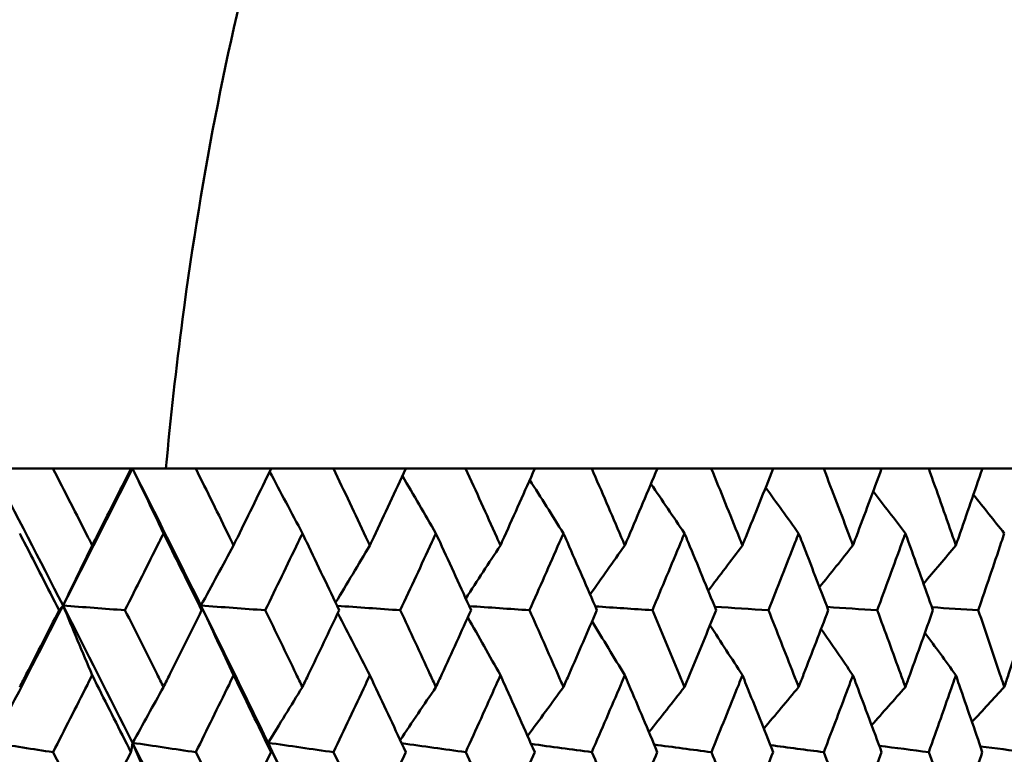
# Model space of a CAD drawing. Header units: millimetres. Extents: x 622 to 2742, y 42 to 2031.
# Tile 79 of 85: x 1006 to 1014, y 281 to 287. Entities that reach past the tile are written whole.
import ezdxf

# ---------------------------------------------------------------- set-up
doc = ezdxf.new("R2010")
doc.units = ezdxf.units.MM
doc.header["$LTSCALE"] = 10
doc.layers.add('Widoczne (ISO)', color=7, linetype='Continuous', lineweight=50)

msp = doc.modelspace()

# ---------------------------------------------------------------- linework, layer by layer
at = {"layer": 'Widoczne (ISO)'}
for p, q in [((1006.1269, 283.3795), (1006.5991, 283.3795)), ((1007.2064, 283.3795), (1006.5991, 283.3795)), ((1007.2064, 283.3795), (1007.2185, 283.3795)), ((1007.2185, 283.3795), (1007.7103, 283.3795)), ((1008.297, 283.3795), (1007.7103, 283.3795)), ((1008.297, 283.3795), (1008.7824, 283.3795)), ((1009.3462, 283.3795), (1008.7824, 283.3795)), ((1009.3462, 283.3795), (1009.8113, 283.3795)), ((1010.3499, 283.3795), (1009.8113, 283.3795)), ((1010.3499, 283.3795), (1010.7929, 283.3795)), ((1011.3042, 283.3795), (1010.7929, 283.3795)), ((1011.3042, 283.3795), (1011.7233, 283.3795)), ((1012.2053, 283.3795), (1011.7233, 283.3795)), ((1012.2053, 283.3795), (1012.5989, 283.3795)), ((1013.0497, 283.3795), (1012.5989, 283.3795)), ((1013.0497, 283.3795), (1013.4162, 283.3795)), ((1013.8339, 283.3795), (1013.4162, 283.3795)), ((1013.8339, 283.3795), (1014.1719, 283.3795))]:
    msp.add_line(p, q, dxfattribs=at)
msp.add_circle((997.8243, 312.4119), 50, dxfattribs=at)
for points, knots in [([(1012.3515, 294.6979), (1011.7127, 294.1577), (1011.1347, 293.541), (1010.1005, 292.1546), (1009.6443, 291.3849), (1008.8537, 289.6924), (1008.5193, 288.7697), (1007.9722, 286.7711), (1007.7596, 285.6953), (1007.5579, 284.1635), (1007.5145, 283.7757), (1007.4777, 283.3795)], [1, 1, 1, 1, 1.1906229, 1.1906229, 1.3812459, 1.3812459, 1.5718688, 1.5718688, 1.7624917, 1.7624917, 1.8252774, 1.8252774, 1.8252774, 1.8252774]), ([(1006.5991, 283.3795), (1006.6902, 283.2019), (1006.7809, 283.0242), (1006.8822, 282.825), (1006.8931, 282.8035), (1006.9041, 282.7819)], [0, 0, 0, 0, 0.06135239, 0.06135239, 0.06879633, 0.06879633, 0.06879633, 0.06879633]), ([(1006.9041, 282.7819), (1006.915, 282.8034), (1006.9259, 282.825), (1007.027, 283.0242), (1007.1169, 283.2019), (1007.2064, 283.3795)], [0.05393723, 0.05393723, 0.05393723, 0.05393723, 0.06137399, 0.06137399, 0.12273355, 0.12273355, 0.12273355, 0.12273355]), ([(1007.7103, 283.3795), (1007.7984, 283.2019), (1007.8861, 283.0242), (1007.9839, 282.825), (1007.9945, 282.8035), (1008.0051, 282.7819)], [0, 0, 0, 0, 0.06135239, 0.06135239, 0.06879633, 0.06879633, 0.06879633, 0.06879633]), ([(1008.0051, 282.7819), (1008.0156, 282.8034), (1008.0262, 282.825), (1008.1239, 283.0242), (1008.2106, 283.2019), (1008.297, 283.3795)], [0.05393723, 0.05393723, 0.05393723, 0.05393723, 0.06137399, 0.06137399, 0.12273355, 0.12273355, 0.12273355, 0.12273355]), ([(1008.7824, 283.3795), (1008.8672, 283.2019), (1008.9515, 283.0242), (1009.0456, 282.825), (1009.0558, 282.8035), (1009.0659, 282.7819)], [0, 0, 0, 0, 0.06135239, 0.06135239, 0.06879633, 0.06879633, 0.06879633, 0.06879633]), ([(1009.0659, 282.7819), (1009.0761, 282.8034), (1009.0862, 282.825), (1009.18, 283.0242), (1009.2633, 283.2019), (1009.3462, 283.3795)], [0.05393723, 0.05393723, 0.05393723, 0.05393723, 0.06137399, 0.06137399, 0.12273355, 0.12273355, 0.12273355, 0.12273355]), ([(1009.8113, 283.3795), (1009.8925, 283.2019), (1009.9731, 283.0242), (1010.063, 282.825), (1010.0727, 282.8035), (1010.0824, 282.7819)], [0, 0, 0, 0, 0.06135239, 0.06135239, 0.06879633, 0.06879633, 0.06879633, 0.06879633]), ([(1010.0824, 282.7819), (1010.0921, 282.8034), (1010.1018, 282.825), (1010.1914, 283.0242), (1010.2709, 283.2019), (1010.3499, 283.3795)], [0.05393723, 0.05393723, 0.05393723, 0.05393723, 0.06137399, 0.06137399, 0.12273355, 0.12273355, 0.12273355, 0.12273355]), ([(1010.7929, 283.3795), (1010.8701, 283.2019), (1010.9467, 283.0242), (1011.032, 282.825), (1011.0413, 282.8035), (1011.0505, 282.7819)], [0, 0, 0, 0, 0.06135239, 0.06135239, 0.06879633, 0.06879633, 0.06879633, 0.06879633]), ([(1011.0505, 282.7819), (1011.0597, 282.8034), (1011.0689, 282.825), (1011.154, 283.0242), (1011.2293, 283.2019), (1011.3042, 283.3795)], [0.05393723, 0.05393723, 0.05393723, 0.05393723, 0.06137399, 0.06137399, 0.12273355, 0.12273355, 0.12273355, 0.12273355]), ([(1011.7233, 283.3795), (1011.7962, 283.2019), (1011.8685, 283.0242), (1011.949, 282.825), (1011.9577, 282.8035), (1011.9664, 282.7819)], [0, 0, 0, 0, 0.06135239, 0.06135239, 0.06879633, 0.06879633, 0.06879633, 0.06879633]), ([(1011.9664, 282.7819), (1011.9751, 282.8034), (1011.9837, 282.825), (1012.0639, 283.0242), (1012.1349, 283.2019), (1012.2053, 283.3795)], [0.05393723, 0.05393723, 0.05393723, 0.05393723, 0.06137399, 0.06137399, 0.12273355, 0.12273355, 0.12273355, 0.12273355]), ([(1012.5989, 283.3795), (1012.6672, 283.2019), (1012.735, 283.0242), (1012.8102, 282.825), (1012.8183, 282.8035), (1012.8265, 282.7819)], [0, 0, 0, 0, 0.06135239, 0.06135239, 0.06879633, 0.06879633, 0.06879633, 0.06879633]), ([(1012.8265, 282.7819), (1012.8346, 282.8034), (1012.8427, 282.825), (1012.9177, 283.0242), (1012.9839, 283.2019), (1013.0497, 283.3795)], [0.05393723, 0.05393723, 0.05393723, 0.05393723, 0.06137399, 0.06137399, 0.12273355, 0.12273355, 0.12273355, 0.12273355]), ([(1013.4162, 283.3795), (1013.4797, 283.2019), (1013.5425, 283.0242), (1013.6123, 282.825), (1013.6198, 282.8035), (1013.6274, 282.7819)], [0, 0, 0, 0, 0.06135239, 0.06135239, 0.06879633, 0.06879633, 0.06879633, 0.06879633]), ([(1013.6274, 282.7819), (1013.6349, 282.8034), (1013.6424, 282.825), (1013.7118, 283.0242), (1013.7732, 283.2019), (1013.8339, 283.3795)], [0.05393723, 0.05393723, 0.05393723, 0.05393723, 0.06137399, 0.06137399, 0.12273355, 0.12273355, 0.12273355, 0.12273355]), ([(1006.6468, 282.2769), (1006.5568, 282.4532), (1006.4665, 282.6294), (1006.3638, 282.8288), (1006.3518, 282.8521), (1006.3398, 282.8753)], [0.00523804, 0.00523804, 0.00523804, 0.00523804, 0.06606705, 0.06606705, 0.07409033, 0.07409033, 0.07409033, 0.07409033]), ([(1007.4593, 282.8753), (1007.4477, 282.8521), (1007.4361, 282.8289), (1007.3365, 282.6295), (1007.2481, 282.4532), (1007.1595, 282.2769)], [0.05804162, 0.05804162, 0.05804162, 0.05804162, 0.06605559, 0.06605559, 0.12689392, 0.12689392, 0.12689392, 0.12689392]), ([(1007.7564, 282.2769), (1007.6694, 282.4532), (1007.582, 282.6294), (1007.4825, 282.8288), (1007.4709, 282.8521), (1007.4593, 282.8753)], [0.00523804, 0.00523804, 0.00523804, 0.00523804, 0.06606705, 0.06606705, 0.07409033, 0.07409033, 0.07409033, 0.07409033]), ([(1008.5408, 282.8753), (1008.5296, 282.8521), (1008.5185, 282.8289), (1008.4224, 282.6295), (1008.3372, 282.4532), (1008.2517, 282.2769)], [0.05804162, 0.05804162, 0.05804162, 0.05804162, 0.06605559, 0.06605559, 0.12689392, 0.12689392, 0.12689392, 0.12689392]), ([(1008.8268, 282.2769), (1008.7431, 282.4532), (1008.6589, 282.6294), (1008.5631, 282.8288), (1008.552, 282.8521), (1008.5408, 282.8753)], [0.00523804, 0.00523804, 0.00523804, 0.00523804, 0.06606705, 0.06606705, 0.07409033, 0.07409033, 0.07409033, 0.07409033]), ([(1009.58, 282.8753), (1009.5693, 282.8521), (1009.5586, 282.8289), (1009.4665, 282.6295), (1009.3848, 282.4532), (1009.3027, 282.2769)], [0.05804162, 0.05804162, 0.05804162, 0.05804162, 0.06605559, 0.06605559, 0.12689392, 0.12689392, 0.12689392, 0.12689392]), ([(1009.8538, 282.2769), (1009.7737, 282.4532), (1009.6931, 282.6294), (1009.6014, 282.8288), (1009.5907, 282.8521), (1009.58, 282.8753)], [0.00523804, 0.00523804, 0.00523804, 0.00523804, 0.06606705, 0.06606705, 0.07409033, 0.07409033, 0.07409033, 0.07409033]), ([(1010.5727, 282.8753), (1010.5625, 282.8521), (1010.5523, 282.8289), (1010.4647, 282.6295), (1010.3868, 282.4532), (1010.3085, 282.2769)], [0.05804162, 0.05804162, 0.05804162, 0.05804162, 0.06605559, 0.06605559, 0.12689392, 0.12689392, 0.12689392, 0.12689392]), ([(1010.8333, 282.2769), (1010.7572, 282.4532), (1010.6805, 282.6294), (1010.5931, 282.8288), (1010.5829, 282.8521), (1010.5727, 282.8753)], [0.00523804, 0.00523804, 0.00523804, 0.00523804, 0.06606705, 0.06606705, 0.07409033, 0.07409033, 0.07409033, 0.07409033]), ([(1011.5152, 282.8753), (1011.5056, 282.8521), (1011.4959, 282.8289), (1011.413, 282.6295), (1011.3392, 282.4532), (1011.2649, 282.2769)], [0.05804162, 0.05804162, 0.05804162, 0.05804162, 0.06605559, 0.06605559, 0.12689392, 0.12689392, 0.12689392, 0.12689392]), ([(1011.7615, 282.2769), (1011.6896, 282.4532), (1011.6171, 282.6294), (1011.5345, 282.8288), (1011.5248, 282.8521), (1011.5152, 282.8753)], [0.00523804, 0.00523804, 0.00523804, 0.00523804, 0.06606705, 0.06606705, 0.07409033, 0.07409033, 0.07409033, 0.07409033]), ([(1012.4036, 282.8753), (1012.3946, 282.8521), (1012.3855, 282.8289), (1012.3076, 282.6295), (1012.2382, 282.4532), (1012.1684, 282.2769)], [0.05804162, 0.05804162, 0.05804162, 0.05804162, 0.06605559, 0.06605559, 0.12689392, 0.12689392, 0.12689392, 0.12689392]), ([(1012.6347, 282.2769), (1012.5673, 282.4532), (1012.4993, 282.6294), (1012.4217, 282.8288), (1012.4127, 282.8521), (1012.4036, 282.8753)], [0.00523804, 0.00523804, 0.00523804, 0.00523804, 0.06606705, 0.06606705, 0.07409033, 0.07409033, 0.07409033, 0.07409033]), ([(1013.2345, 282.8753), (1013.2261, 282.8521), (1013.2177, 282.8289), (1013.1451, 282.6295), (1013.0804, 282.4532), (1013.0152, 282.2769)], [0.05804162, 0.05804162, 0.05804162, 0.05804162, 0.06605559, 0.06605559, 0.12689392, 0.12689392, 0.12689392, 0.12689392]), ([(1013.4494, 282.2769), (1013.3868, 282.4532), (1013.3236, 282.6294), (1013.2514, 282.8288), (1013.243, 282.8521), (1013.2345, 282.8753)], [0.00523804, 0.00523804, 0.00523804, 0.00523804, 0.06606705, 0.06606705, 0.07409033, 0.07409033, 0.07409033, 0.07409033]), ([(1014.0046, 282.8753), (1013.9968, 282.8521), (1013.989, 282.8289), (1013.9221, 282.6295), (1013.8624, 282.4532), (1013.8021, 282.2769)], [0.05804162, 0.05804162, 0.05804162, 0.05804162, 0.06605559, 0.06605559, 0.12689392, 0.12689392, 0.12689392, 0.12689392]), ([(1006.3398, 281.6787), (1006.3571, 281.7121), (1006.3743, 281.7456), (1006.4768, 281.945), (1006.5619, 282.111), (1006.6468, 282.2769)], [0.04993807, 0.04993807, 0.04993807, 0.04993807, 0.0614821, 0.0614821, 0.11877783, 0.11877783, 0.11877783, 0.11877783]), ([(1007.1595, 282.2769), (1007.2431, 282.111), (1007.3263, 281.945), (1007.4259, 281.7456), (1007.4426, 281.7121), (1007.4593, 281.6787)], [0.00418374, 0.00418374, 0.00418374, 0.00418374, 0.06147247, 0.06147247, 0.07302352, 0.07302352, 0.07302352, 0.07302352]), ([(1007.4593, 281.6787), (1007.476, 281.7121), (1007.4927, 281.7456), (1007.592, 281.945), (1007.6743, 282.111), (1007.7564, 282.2769)], [0.04993807, 0.04993807, 0.04993807, 0.04993807, 0.0614821, 0.0614821, 0.11877783, 0.11877783, 0.11877783, 0.11877783]), ([(1008.2517, 282.2769), (1008.3323, 282.111), (1008.4126, 281.945), (1008.5086, 281.7456), (1008.5247, 281.7121), (1008.5408, 281.6787)], [0.00418374, 0.00418374, 0.00418374, 0.00418374, 0.06147247, 0.06147247, 0.07302352, 0.07302352, 0.07302352, 0.07302352]), ([(1008.5408, 281.6787), (1008.5569, 281.7121), (1008.5729, 281.7456), (1008.6686, 281.945), (1008.7479, 282.111), (1008.8268, 282.2769)], [0.04993807, 0.04993807, 0.04993807, 0.04993807, 0.0614821, 0.0614821, 0.11877783, 0.11877783, 0.11877783, 0.11877783]), ([(1009.3027, 282.2769), (1009.3801, 282.111), (1009.4571, 281.945), (1009.5491, 281.7456), (1009.5646, 281.7121), (1009.58, 281.6787)], [0.00418374, 0.00418374, 0.00418374, 0.00418374, 0.06147247, 0.06147247, 0.07302352, 0.07302352, 0.07302352, 0.07302352]), ([(1009.58, 281.6787), (1009.5954, 281.7121), (1009.6107, 281.7456), (1009.7024, 281.945), (1009.7783, 282.111), (1009.8538, 282.2769)], [0.04993807, 0.04993807, 0.04993807, 0.04993807, 0.0614821, 0.0614821, 0.11877783, 0.11877783, 0.11877783, 0.11877783]), ([(1010.3085, 282.2769), (1010.3823, 282.111), (1010.4557, 281.945), (1010.5434, 281.7456), (1010.5581, 281.7121), (1010.5727, 281.6787)], [0.00418374, 0.00418374, 0.00418374, 0.00418374, 0.06147247, 0.06147247, 0.07302352, 0.07302352, 0.07302352, 0.07302352]), ([(1010.5727, 281.6787), (1010.5874, 281.7121), (1010.602, 281.7456), (1010.6893, 281.945), (1010.7615, 282.111), (1010.8333, 282.2769)], [0.04993807, 0.04993807, 0.04993807, 0.04993807, 0.0614821, 0.0614821, 0.11877783, 0.11877783, 0.11877783, 0.11877783]), ([(1011.2649, 282.2769), (1011.3349, 282.111), (1011.4044, 281.945), (1011.4874, 281.7456), (1011.5013, 281.7121), (1011.5152, 281.6787)], [0.00418374, 0.00418374, 0.00418374, 0.00418374, 0.06147247, 0.06147247, 0.07302352, 0.07302352, 0.07302352, 0.07302352]), ([(1011.5152, 281.6787), (1011.5291, 281.7121), (1011.5429, 281.7456), (1011.6254, 281.945), (1011.6937, 282.111), (1011.7615, 282.2769)], [0.04993807, 0.04993807, 0.04993807, 0.04993807, 0.0614821, 0.0614821, 0.11877783, 0.11877783, 0.11877783, 0.11877783]), ([(1012.1684, 282.2769), (1012.2342, 282.111), (1012.2996, 281.945), (1012.3775, 281.7456), (1012.3906, 281.7121), (1012.4036, 281.6787)], [0.00418374, 0.00418374, 0.00418374, 0.00418374, 0.06147247, 0.06147247, 0.07302352, 0.07302352, 0.07302352, 0.07302352]), ([(1012.4036, 281.6787), (1012.4167, 281.7121), (1012.4297, 281.7456), (1012.5071, 281.945), (1012.5711, 282.111), (1012.6347, 282.2769)], [0.04993807, 0.04993807, 0.04993807, 0.04993807, 0.0614821, 0.0614821, 0.11877783, 0.11877783, 0.11877783, 0.11877783]), ([(1013.0152, 282.2769), (1013.0767, 282.111), (1013.1376, 281.945), (1013.2102, 281.7456), (1013.2224, 281.7121), (1013.2345, 281.6787)], [0.00418374, 0.00418374, 0.00418374, 0.00418374, 0.06147247, 0.06147247, 0.07302352, 0.07302352, 0.07302352, 0.07302352]), ([(1013.2345, 281.6787), (1013.2467, 281.7121), (1013.2588, 281.7456), (1013.3309, 281.945), (1013.3904, 282.111), (1013.4494, 282.2769)], [0.04993807, 0.04993807, 0.04993807, 0.04993807, 0.0614821, 0.0614821, 0.11877783, 0.11877783, 0.11877783, 0.11877783]), ([(1013.8021, 282.2769), (1013.8589, 282.111), (1013.9152, 281.945), (1013.9822, 281.7456), (1013.9934, 281.7121), (1014.0046, 281.6787)], [0.00418374, 0.00418374, 0.00418374, 0.00418374, 0.06147247, 0.06147247, 0.07302352, 0.07302352, 0.07302352, 0.07302352]), ([(1014.0046, 281.6787), (1014.0158, 281.7121), (1014.0269, 281.7456), (1014.0934, 281.945), (1014.1482, 282.111), (1014.2024, 282.2769)], [0.04993807, 0.04993807, 0.04993807, 0.04993807, 0.0614821, 0.0614821, 0.11877783, 0.11877783, 0.11877783, 0.11877783]), ([(1006.9041, 281.7706), (1006.8917, 281.7462), (1006.8793, 281.7217), (1006.7782, 281.5221), (1006.6892, 281.3469), (1006.5999, 281.1718)], [0.06241522, 0.06241522, 0.06241522, 0.06241522, 0.0708546, 0.0708546, 0.13127416, 0.13127416, 0.13127416, 0.13127416]), ([(1007.2056, 281.1718), (1007.1178, 281.3469), (1007.0297, 281.522), (1006.9288, 281.7216), (1006.9165, 281.7461), (1006.9041, 281.7706)], [0.01044349, 0.01044349, 0.01044349, 0.01044349, 0.07085106, 0.07085106, 0.07930241, 0.07930241, 0.07930241, 0.07930241]), ([(1008.0051, 281.7706), (1007.9931, 281.7462), (1007.9812, 281.7217), (1007.8835, 281.5221), (1007.7974, 281.3469), (1007.7111, 281.1718)], [0.06241522, 0.06241522, 0.06241522, 0.06241522, 0.0708546, 0.0708546, 0.13127416, 0.13127416, 0.13127416, 0.13127416]), ([(1008.2962, 281.1718), (1008.2115, 281.3469), (1008.1265, 281.522), (1008.029, 281.7216), (1008.0171, 281.7461), (1008.0051, 281.7706)], [0.01044349, 0.01044349, 0.01044349, 0.01044349, 0.07085106, 0.07085106, 0.07930241, 0.07930241, 0.07930241, 0.07930241]), ([(1009.0659, 281.7706), (1009.0544, 281.7462), (1009.0429, 281.7217), (1008.9491, 281.5221), (1008.8663, 281.3469), (1008.7832, 281.1718)], [0.06241522, 0.06241522, 0.06241522, 0.06241522, 0.0708546, 0.0708546, 0.13127416, 0.13127416, 0.13127416, 0.13127416]), ([(1009.3454, 281.1718), (1009.2642, 281.3469), (1009.1825, 281.522), (1009.0889, 281.7216), (1009.0774, 281.7461), (1009.0659, 281.7706)], [0.01044349, 0.01044349, 0.01044349, 0.01044349, 0.07085106, 0.07085106, 0.07930241, 0.07930241, 0.07930241, 0.07930241]), ([(1010.0824, 281.7706), (1010.0714, 281.7462), (1010.0604, 281.7217), (1009.9707, 281.5221), (1009.8916, 281.3469), (1009.8121, 281.1718)], [0.06241522, 0.06241522, 0.06241522, 0.06241522, 0.0708546, 0.0708546, 0.13127416, 0.13127416, 0.13127416, 0.13127416]), ([(1010.3492, 281.1718), (1010.2717, 281.3469), (1010.1938, 281.522), (1010.1044, 281.7216), (1010.0934, 281.7461), (1010.0824, 281.7706)], [0.01044349, 0.01044349, 0.01044349, 0.01044349, 0.07085106, 0.07085106, 0.07930241, 0.07930241, 0.07930241, 0.07930241]), ([(1011.0505, 281.7706), (1011.0401, 281.7462), (1011.0296, 281.7217), (1010.9445, 281.5221), (1010.8693, 281.3469), (1010.7936, 281.1718)], [0.06241522, 0.06241522, 0.06241522, 0.06241522, 0.0708546, 0.0708546, 0.13127416, 0.13127416, 0.13127416, 0.13127416]), ([(1011.3035, 281.1718), (1011.2301, 281.3469), (1011.1562, 281.522), (1011.0714, 281.7216), (1011.0609, 281.7461), (1011.0505, 281.7706)], [0.01044349, 0.01044349, 0.01044349, 0.01044349, 0.07085106, 0.07085106, 0.07930241, 0.07930241, 0.07930241, 0.07930241]), ([(1011.9664, 281.7706), (1011.9566, 281.7462), (1011.9467, 281.7217), (1011.8664, 281.5221), (1011.7955, 281.3469), (1011.724, 281.1718)], [0.06241522, 0.06241522, 0.06241522, 0.06241522, 0.0708546, 0.0708546, 0.13127416, 0.13127416, 0.13127416, 0.13127416]), ([(1012.2047, 281.1718), (1012.1356, 281.3469), (1012.066, 281.522), (1011.9861, 281.7216), (1011.9762, 281.7461), (1011.9664, 281.7706)], [0.01044349, 0.01044349, 0.01044349, 0.01044349, 0.07085106, 0.07085106, 0.07930241, 0.07930241, 0.07930241, 0.07930241]), ([(1012.8265, 281.7706), (1012.8173, 281.7462), (1012.8081, 281.7217), (1012.733, 281.5221), (1012.6665, 281.3469), (1012.5995, 281.1718)], [0.06241522, 0.06241522, 0.06241522, 0.06241522, 0.0708546, 0.0708546, 0.13127416, 0.13127416, 0.13127416, 0.13127416]), ([(1013.0491, 281.1718), (1012.9846, 281.3469), (1012.9196, 281.522), (1012.8449, 281.7216), (1012.8357, 281.7461), (1012.8265, 281.7706)], [0.01044349, 0.01044349, 0.01044349, 0.01044349, 0.07085106, 0.07085106, 0.07930241, 0.07930241, 0.07930241, 0.07930241]), ([(1013.6274, 281.7706), (1013.6188, 281.7462), (1013.6103, 281.7217), (1013.5407, 281.5221), (1013.479, 281.3469), (1013.4168, 281.1718)], [0.06241522, 0.06241522, 0.06241522, 0.06241522, 0.0708546, 0.0708546, 0.13127416, 0.13127416, 0.13127416, 0.13127416]), ([(1013.8334, 281.1718), (1013.7738, 281.3469), (1013.7137, 281.522), (1013.6444, 281.7216), (1013.6359, 281.7461), (1013.6274, 281.7706)], [0.01044349, 0.01044349, 0.01044349, 0.01044349, 0.07085106, 0.07085106, 0.07930241, 0.07930241, 0.07930241, 0.07930241]), ([(1006.5999, 281.1718), (1006.6787, 281.0177), (1006.7572, 280.8636), (1006.8583, 280.6645), (1006.8812, 280.6193), (1006.9041, 280.5742)], [0.00838421, 0.00838421, 0.00838421, 0.00838421, 0.06155515, 0.06155515, 0.07712864, 0.07712864, 0.07712864, 0.07712864]), ([(1006.9041, 280.5742), (1006.9269, 280.6193), (1006.9498, 280.6644), (1007.0505, 280.8636), (1007.1282, 281.0177), (1007.2056, 281.1718)], [0.04598621, 0.04598621, 0.04598621, 0.04598621, 0.06155279, 0.06155279, 0.11473062, 0.11473062, 0.11473062, 0.11473062]), ([(1007.7111, 281.1718), (1007.7873, 281.0177), (1007.8631, 280.8636), (1007.9609, 280.6645), (1007.983, 280.6193), (1008.0051, 280.5742)], [0.00838421, 0.00838421, 0.00838421, 0.00838421, 0.06155515, 0.06155515, 0.07712864, 0.07712864, 0.07712864, 0.07712864]), ([(1008.0051, 280.5742), (1008.0272, 280.6193), (1008.0492, 280.6644), (1008.1465, 280.8636), (1008.2215, 281.0177), (1008.2962, 281.1718)], [0.04598621, 0.04598621, 0.04598621, 0.04598621, 0.06155279, 0.06155279, 0.11473062, 0.11473062, 0.11473062, 0.11473062]), ([(1008.7832, 281.1718), (1008.8565, 281.0177), (1008.9295, 280.8636), (1009.0234, 280.6645), (1009.0447, 280.6193), (1009.0659, 280.5742)], [0.00838421, 0.00838421, 0.00838421, 0.00838421, 0.06155515, 0.06155515, 0.07712864, 0.07712864, 0.07712864, 0.07712864]), ([(1009.0659, 280.5742), (1009.0871, 280.6193), (1009.1083, 280.6644), (1009.2018, 280.8636), (1009.2738, 281.0177), (1009.3454, 281.1718)], [0.04598621, 0.04598621, 0.04598621, 0.04598621, 0.06155279, 0.06155279, 0.11473062, 0.11473062, 0.11473062, 0.11473062]), ([(1009.8121, 281.1718), (1009.8822, 281.0177), (1009.952, 280.8636), (1010.0418, 280.6645), (1010.0621, 280.6193), (1010.0824, 280.5742)], [0.00838421, 0.00838421, 0.00838421, 0.00838421, 0.06155515, 0.06155515, 0.07712864, 0.07712864, 0.07712864, 0.07712864]), ([(1010.0824, 280.5742), (1010.1027, 280.6193), (1010.1229, 280.6644), (1010.2122, 280.8636), (1010.2808, 281.0177), (1010.3492, 281.1718)], [0.04598621, 0.04598621, 0.04598621, 0.04598621, 0.06155279, 0.06155279, 0.11473062, 0.11473062, 0.11473062, 0.11473062]), ([(1010.7936, 281.1718), (1010.8604, 281.0177), (1010.9267, 280.8636), (1011.012, 280.6645), (1011.0312, 280.6193), (1011.0505, 280.5742)], [0.00838421, 0.00838421, 0.00838421, 0.00838421, 0.06155515, 0.06155515, 0.07712864, 0.07712864, 0.07712864, 0.07712864]), ([(1011.0505, 280.5742), (1011.0697, 280.6193), (1011.0889, 280.6644), (1011.1736, 280.8636), (1011.2388, 281.0177), (1011.3035, 281.1718)], [0.04598621, 0.04598621, 0.04598621, 0.04598621, 0.06155279, 0.06155279, 0.11473062, 0.11473062, 0.11473062, 0.11473062]), ([(1011.724, 281.1718), (1011.787, 281.0177), (1011.8496, 280.8636), (1011.9301, 280.6645), (1011.9482, 280.6193), (1011.9664, 280.5742)], [0.00838421, 0.00838421, 0.00838421, 0.00838421, 0.06155515, 0.06155515, 0.07712864, 0.07712864, 0.07712864, 0.07712864]), ([(1011.9664, 280.5742), (1011.9845, 280.6193), (1012.0026, 280.6644), (1012.0824, 280.8636), (1012.1438, 281.0177), (1012.2047, 281.1718)], [0.04598621, 0.04598621, 0.04598621, 0.04598621, 0.06155279, 0.06155279, 0.11473062, 0.11473062, 0.11473062, 0.11473062]), ([(1012.5995, 281.1718), (1012.6586, 281.0177), (1012.7172, 280.8636), (1012.7925, 280.6645), (1012.8095, 280.6193), (1012.8265, 280.5742)], [0.00838421, 0.00838421, 0.00838421, 0.00838421, 0.06155515, 0.06155515, 0.07712864, 0.07712864, 0.07712864, 0.07712864]), ([(1012.8265, 280.5742), (1012.8434, 280.6193), (1012.8604, 280.6644), (1012.935, 280.8636), (1012.9922, 281.0177), (1013.0491, 281.1718)], [0.04598621, 0.04598621, 0.04598621, 0.04598621, 0.06155279, 0.06155279, 0.11473062, 0.11473062, 0.11473062, 0.11473062]), ([(1013.4168, 281.1718), (1013.4716, 281.0177), (1013.5261, 280.8636), (1013.5959, 280.6645), (1013.6116, 280.6193), (1013.6274, 280.5742)], [0.00838421, 0.00838421, 0.00838421, 0.00838421, 0.06155515, 0.06155515, 0.07712864, 0.07712864, 0.07712864, 0.07712864]), ([(1013.6274, 280.5742), (1013.6431, 280.6193), (1013.6588, 280.6644), (1013.7279, 280.8636), (1013.7808, 281.0177), (1013.8334, 281.1718)], [0.04598621, 0.04598621, 0.04598621, 0.04598621, 0.06155279, 0.06155279, 0.11473062, 0.11473062, 0.11473062, 0.11473062])]:
    msp.add_open_spline(points, degree=3, knots=knots, dxfattribs=at)
for points in [[(1006.1269, 283.3795), (1006.3119, 283.0243), (1006.4953, 282.6689), (1006.6772, 282.3133)], [(1007.2185, 283.3795), (1007.0394, 283.0243), (1006.8589, 282.6689), (1006.6772, 282.3133)], [(1007.2185, 283.3795), (1007.3975, 283.0243), (1007.575, 282.6689), (1007.7507, 282.3133)], [(1007.4593, 282.8753), (1007.3792, 283.0438), (1007.2989, 283.2119), (1007.2185, 283.3795)], [(1008.5408, 282.8753), (1008.4559, 283.0359), (1008.3708, 283.1961), (1008.2855, 283.3559)], [(1009.58, 282.8753), (1009.4933, 283.0247), (1009.4065, 283.1737), (1009.3195, 283.3224)], [(1010.5727, 282.8753), (1010.4855, 283.0141), (1010.398, 283.1525), (1010.3104, 283.2907)], [(1011.5152, 282.8753), (1011.4283, 283.004), (1011.3412, 283.1324), (1011.254, 283.2605)], [(1012.4036, 282.8753), (1012.3181, 282.9942), (1012.2324, 283.113), (1012.1465, 283.2315)], [(1013.2345, 282.8753), (1013.1512, 282.9848), (1013.0678, 283.0942), (1012.9843, 283.2033)], [(1014.0046, 282.8753), (1013.9245, 282.9756), (1013.8443, 283.0758), (1013.764, 283.1758)], [(1006.9041, 282.7819), (1006.8285, 282.6254), (1006.7529, 282.4692), (1006.6772, 282.3133)], [(1008.0051, 282.7819), (1007.9204, 282.6254), (1007.8356, 282.4692), (1007.7507, 282.3133)], [(1009.0659, 282.7819), (1008.977, 282.633), (1008.8879, 282.4844), (1008.7987, 282.336)], [(1010.0824, 282.7819), (1009.9924, 282.6438), (1009.9024, 282.506), (1009.8122, 282.3684)], [(1011.0505, 282.7819), (1010.9606, 282.6541), (1010.8706, 282.5264), (1010.7805, 282.3989)], [(1011.9664, 282.7819), (1011.8776, 282.6638), (1011.7887, 282.5458), (1011.6997, 282.428)], [(1012.8265, 282.7819), (1012.7397, 282.6731), (1012.6529, 282.5645), (1012.566, 282.456)], [(1013.6274, 282.7819), (1013.5436, 282.6822), (1013.4598, 282.5826), (1013.3759, 282.4831)], [(1006.6772, 282.3133), (1006.4952, 281.9572), (1006.3119, 281.6009), (1006.1274, 281.2446)], [(1006.6772, 282.3133), (1006.667, 282.3011), (1006.6569, 282.289), (1006.6468, 282.2769)], [(1006.9041, 281.7706), (1006.8287, 281.952), (1006.753, 282.1328), (1006.6772, 282.3133)], [(1006.6772, 282.3133), (1006.8593, 281.9572), (1007.0399, 281.6009), (1007.2189, 281.2446)], [(1006.6772, 282.3133), (1006.8379, 282.3011), (1006.9987, 282.289), (1007.1595, 282.2769)], [(1008.0051, 281.7706), (1007.9205, 281.952), (1007.8357, 282.1328), (1007.7507, 282.3133)], [(1007.7507, 282.3133), (1007.7526, 282.3011), (1007.7545, 282.289), (1007.7564, 282.2769)], [(1007.7507, 282.3133), (1007.9266, 281.9572), (1008.1009, 281.6009), (1008.2734, 281.2446)], [(1007.7507, 282.3133), (1007.9177, 282.3011), (1008.0847, 282.289), (1008.2517, 282.2769)], [(1008.8104, 282.3115), (1008.9745, 282.3), (1009.1386, 282.2884), (1009.3027, 282.2769)], [(1009.8392, 282.309), (1009.9956, 282.2983), (1010.1521, 282.2876), (1010.3085, 282.2769)], [(1010.8205, 282.3066), (1010.9686, 282.2967), (1011.1168, 282.2868), (1011.2649, 282.2769)], [(1011.7503, 282.3043), (1011.8897, 282.2952), (1012.029, 282.286), (1012.1684, 282.2769)], [(1012.625, 282.3021), (1012.7551, 282.2937), (1012.8851, 282.2853), (1013.0152, 282.2769)], [(1013.4412, 282.2999), (1013.5615, 282.2923), (1013.6818, 282.2846), (1013.8021, 282.2769)], [(1009.0659, 281.7706), (1008.9828, 281.9321), (1008.8994, 282.0932), (1008.8159, 282.2539)], [(1010.0824, 281.7706), (1009.9979, 281.9211), (1009.9132, 282.0712), (1009.8284, 282.2211)], [(1011.0505, 281.7706), (1010.9657, 281.9106), (1010.8807, 282.0503), (1010.7955, 282.1897)], [(1011.9664, 281.7706), (1011.8823, 281.9005), (1011.798, 282.0302), (1011.7135, 282.1596)], [(1012.8265, 281.7706), (1012.744, 281.8907), (1012.6613, 282.0106), (1012.5784, 282.1303)], [(1013.6274, 281.7706), (1013.5474, 281.8812), (1013.4672, 281.9915), (1013.3869, 282.1017)], [(1007.4593, 281.6787), (1007.3793, 281.5337), (1007.2991, 281.3891), (1007.2189, 281.2446)], [(1008.5408, 281.6787), (1008.4518, 281.5337), (1008.3626, 281.3891), (1008.2734, 281.2446)], [(1009.58, 281.6787), (1009.4872, 281.5411), (1009.3944, 281.4037), (1009.3014, 281.2665)], [(1010.5727, 281.6787), (1010.4797, 281.5514), (1010.3867, 281.4244), (1010.2935, 281.2975)], [(1011.5152, 281.6787), (1011.423, 281.5612), (1011.3308, 281.4439), (1011.2384, 281.3268)], [(1012.4036, 281.6787), (1012.3133, 281.5706), (1012.2228, 281.4626), (1012.1323, 281.3547)], [(1013.2345, 281.6787), (1013.1469, 281.5795), (1013.0593, 281.4805), (1012.9716, 281.3816)], [(1014.0046, 281.6787), (1013.9207, 281.5882), (1013.8368, 281.4979), (1013.7528, 281.4077)], [(1006.1274, 281.2446), (1006.2849, 281.2203), (1006.4424, 281.1961), (1006.5999, 281.1718)], [(1006.1274, 281.2446), (1006.3124, 280.8879), (1006.496, 280.5312), (1006.6781, 280.1745)], [(1007.2189, 281.2446), (1007.2145, 281.2203), (1007.21, 281.1961), (1007.2056, 281.1718)], [(1007.4593, 280.663), (1007.3795, 280.8573), (1007.2993, 281.0512), (1007.2189, 281.2446)], [(1007.2189, 281.2446), (1007.383, 281.2203), (1007.547, 281.1961), (1007.7111, 281.1718)], [(1007.2189, 281.2446), (1007.3981, 280.8879), (1007.5757, 280.5312), (1007.7517, 280.1745)], [(1008.5408, 280.663), (1008.452, 280.8573), (1008.3628, 281.0512), (1008.2734, 281.2446)], [(1008.2734, 281.2446), (1008.4433, 281.2203), (1008.6133, 281.1961), (1008.7832, 281.1718)], [(1008.2734, 281.2446), (1008.4461, 280.8879), (1008.617, 280.5312), (1008.7861, 280.1745)], [(1008.2734, 281.2446), (1008.281, 281.2203), (1008.2886, 281.1961), (1008.2962, 281.1718)], [(1009.3133, 281.2409), (1009.4796, 281.2179), (1009.6458, 281.1948), (1009.8121, 281.1718)], [(1010.3209, 281.2357), (1010.4785, 281.2144), (1010.6361, 281.1931), (1010.7936, 281.1718)], [(1011.2788, 281.2307), (1011.4272, 281.2111), (1011.5756, 281.1914), (1011.724, 281.1718)], [(1012.1833, 281.226), (1012.322, 281.2079), (1012.4608, 281.1898), (1012.5995, 281.1718)], [(1013.0308, 281.2214), (1013.1595, 281.2048), (1013.2881, 281.1883), (1013.4168, 281.1718)], [(1013.818, 281.2169), (1013.9361, 281.2019), (1014.0543, 281.1868), (1014.1724, 281.1718)]]:
    msp.add_open_spline(points, degree=3, dxfattribs=at)

doc.saveas('drawing.dxf')
